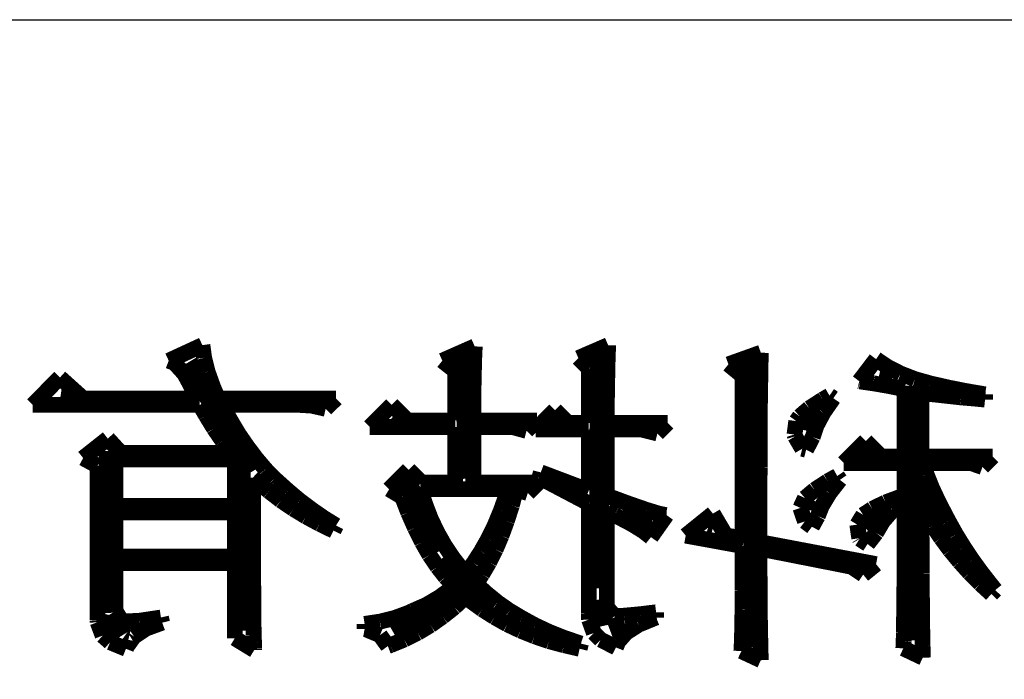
# Model space of a CAD drawing. Extents: x -225 to 585, y -158 to 406.
# Tile 5 of 47: x -211.77 to -205.44, y -146.85 to -142.61. Entities that reach past the tile are written whole.
import ezdxf

# ---------------------------------------------------------------- set-up
doc = ezdxf.new("R2010")
doc.units = 0
doc.layers.add('BOARD_GEOMETRY_SILKSCREEN_B', color=1, linetype='CONTINUOUS')

msp = doc.modelspace()

# ---------------------------------------------------------------- linework, layer by layer
at = {"layer": 'BOARD_GEOMETRY_SILKSCREEN_B'}
msp.add_lwpolyline([(-219.79001, -142.614904), (-167.289988, -142.614904), (-167.289988, -153.11501)], dxfattribs=at)
for points, const_width in [([(-210.595718, -144.706086), (-210.812126, -144.805908)], 0.1016), ([(-210.584288, -144.787112), (-210.595718, -144.706086)], 0.1016), ([(-208.845404, -144.71396), (-209.053938, -144.805908)], 0.1016), ([(-208.916524, -144.773396), (-208.884012, -145.56359)], 0.127), ([(-208.848706, -144.791176), (-208.845404, -144.71396)], 0.1016), ([(-207.9879, -144.706086), (-208.17967, -144.78889)], 0.1016), ([(-207.991202, -144.795494), (-207.9879, -144.706086)], 0.1016), ([(-207.006698, -144.7546), (-207.215232, -144.829276)], 0.1016), ([(-207.007968, -144.800066), (-207.006698, -144.7546)], 0.1016), ([(-210.812126, -144.805908), (-210.774788, -144.820386)], 0.1016), ([(-210.774788, -144.820386), (-210.712304, -144.888966)], 0.1016), ([(-210.686904, -144.817084), (-210.271106, -145.515076)], 0.127), ([(-210.56219, -144.87652), (-210.584288, -144.787112)], 0.1016), ([(-209.053938, -144.805908), (-208.970626, -144.872202)], 0.1016), ([(-208.850992, -144.878806), (-208.848706, -144.791176)], 0.1016), ([(-208.17967, -144.78889), (-208.112614, -144.855692)], 0.1016), ([(-208.04251, -144.787112), (-208.048606, -146.267678)], 0.127), ([(-207.993234, -144.888966), (-207.991202, -144.795494)], 0.1016), ([(-207.215232, -144.829276), (-207.123538, -144.904206)], 0.1016), ([(-207.07604, -144.817084), (-207.043274, -146.644868)], 0.127), ([(-207.009238, -144.855692), (-207.007968, -144.800066)], 0.1016), ([(-206.266034, -144.796002), (-206.374238, -144.937988)], 0.1016), ([(-206.191612, -144.846294), (-206.266034, -144.796002)], 0.1016), ([(-210.712304, -144.888966), (-210.673696, -144.960086)], 0.1016), ([(-210.527138, -144.97431), (-210.56219, -144.87652)], 0.1016), ([(-208.970626, -144.872202), (-208.970626, -145.189702)], 0.1016), ([(-208.853024, -144.976596), (-208.850992, -144.878806)], 0.1016), ([(-208.112614, -144.855692), (-208.112614, -145.206466)], 0.1016), ([(-207.995012, -144.985994), (-207.993234, -144.888966)], 0.1016), ([(-207.01, -144.919192), (-207.009238, -144.855692)], 0.1016), ([(-206.162402, -144.915382), (-206.245714, -144.894808)], 0.127), ([(-206.1083, -144.888712), (-206.191612, -144.846294)], 0.1016), ([(-206.017114, -144.924018), (-206.1083, -144.888712)], 0.1016), ([(-211.511388, -144.914112), (-211.686394, -145.08988)], 0.1016), ([(-211.362036, -145.048478), (-211.511388, -144.914112)], 0.1016), ([(-207.123538, -144.904206), (-207.123538, -145.946368)], 0.1016), ([(-207.01127, -144.99209), (-207.01, -144.919192)], 0.1016), ([(-206.374238, -144.937988), (-206.36992, -144.939004)], 0.1016), ([(-206.36992, -144.939004), (-206.283306, -144.951196)], 0.1016), ([(-206.283306, -144.951196), (-206.187802, -144.967706)], 0.1016), ([(-206.029814, -144.965674), (-206.021432, -146.602196)], 0.127), ([(-205.917038, -144.952212), (-206.017114, -144.924018)], 0.1016), ([(-205.90764, -144.954498), (-205.917038, -144.952212)], 0.1016), ([(-205.79334, -144.980406), (-205.90764, -144.954498)], 0.1016), ([(-211.445602, -145.029682), (-211.505292, -145.020284)], 0.127), ([(-210.673696, -144.960086), (-210.628992, -145.048478)], 0.1016), ([(-210.495388, -145.048478), (-210.527138, -144.97431)], 0.1016), ([(-208.85404, -145.0848), (-208.853024, -144.976596)], 0.1016), ([(-207.996536, -145.087086), (-207.995012, -144.985994)], 0.1016), ([(-207.01254, -145.072862), (-207.01127, -144.99209)], 0.1016), ([(-206.187802, -144.967706), (-206.082392, -144.988788)], 0.1016), ([(-206.082392, -144.988788), (-206.082392, -145.421604)], 0.1016), ([(-205.974188, -145.01368), (-205.945232, -145.016982)], 0.1016), ([(-205.974188, -145.421604), (-205.974188, -145.01368)], 0.1016), ([(-205.945232, -145.016982), (-205.823312, -145.03019)], 0.1016), ([(-205.694534, -144.999964), (-205.79334, -144.980406)], 0.1016), ([(-205.56601, -145.022062), (-205.694534, -144.999964)], 0.1016), ([(-210.628992, -145.048478), (-211.362036, -145.048478)], 0.1016), ([(-209.73669, -145.048478), (-210.495388, -145.048478)], 0.1016), ([(-209.803492, -145.114772), (-209.73669, -145.048478)], 0.1016), ([(-207.013302, -145.163794), (-207.01254, -145.072862)], 0.1016), ([(-206.609188, -145.05559), (-206.695802, -145.11147)], 0.1016), ([(-206.5655, -145.03019), (-206.609188, -145.05559)], 0.1016), ([(-206.604108, -145.138902), (-206.540608, -145.047208)], 0.1016), ([(-206.540608, -145.047208), (-206.5655, -145.03019)], 0.1016), ([(-205.823312, -145.03019), (-205.720188, -145.04162)], 0.1016), ([(-205.720188, -145.04162), (-205.634336, -145.048986)], 0.1016), ([(-205.634336, -145.048986), (-205.56601, -145.05559)], 0.1016), ([(-205.56601, -145.05559), (-205.56601, -145.022062)], 0.1016), ([(-211.686394, -145.08988), (-210.612228, -145.08988)], 0.1016), ([(-210.612228, -145.08988), (-210.572604, -145.157698)], 0.1016), ([(-210.470496, -145.08988), (-209.970116, -145.08988)], 0.1016), ([(-210.415632, -145.18767), (-210.470496, -145.08988)], 0.1016), ([(-209.970116, -145.08988), (-209.89544, -145.094198)], 0.1016), ([(-209.89544, -145.094198), (-209.803492, -145.114772)], 0.1016), ([(-209.378804, -145.08988), (-209.520536, -145.231612)], 0.1016), ([(-209.278728, -145.189702), (-209.378804, -145.08988)], 0.1016), ([(-208.85404, -145.189702), (-208.85404, -145.0848)], 0.1016), ([(-208.45399, -145.248376), (-208.32953, -145.123408)], 0.1016), ([(-208.246218, -145.206466), (-208.32953, -145.123408)], 0.1016), ([(-207.996536, -145.206466), (-207.996536, -145.087086)], 0.1016), ([(-206.695802, -145.11147), (-206.75727, -145.163794)], 0.1016), ([(-206.680816, -145.143982), (-206.704438, -145.257012)], 0.127), ([(-206.648812, -145.222976), (-206.604108, -145.138902)], 0.1016), ([(-210.572604, -145.157698), (-210.521804, -145.24101)], 0.1016), ([(-210.36153, -145.278602), (-210.415632, -145.18767)], 0.1016), ([(-209.351118, -145.18259), (-209.371692, -145.16608)], 0.127), ([(-208.970626, -145.189702), (-209.278728, -145.189702)], 0.1016), ([(-208.446116, -145.189702), (-208.85404, -145.189702)], 0.1016), ([(-208.51241, -145.256504), (-208.446116, -145.189702)], 0.1016), ([(-208.32699, -145.198592), (-208.34604, -145.19148)], 0.127), ([(-208.112614, -145.206466), (-208.246218, -145.206466)], 0.1016), ([(-207.604868, -145.206466), (-207.996536, -145.206466)], 0.1016), ([(-207.67167, -145.273014), (-207.604868, -145.206466)], 0.1016), ([(-207.013302, -145.263362), (-207.013302, -145.163794)], 0.1016), ([(-206.779114, -145.193766), (-206.79029, -145.28038)], 0.1016), ([(-206.75727, -145.163794), (-206.779114, -145.193766)], 0.1016), ([(-210.521804, -145.24101), (-210.467194, -145.32102)], 0.1016), ([(-209.520536, -145.231612), (-208.970626, -145.231612)], 0.1016), ([(-208.970626, -145.231612), (-208.970626, -145.589498)], 0.1016), ([(-208.85404, -145.231612), (-208.604104, -145.231612)], 0.1016), ([(-208.85404, -145.589498), (-208.85404, -145.231612)], 0.1016), ([(-208.604104, -145.231612), (-208.51241, -145.256504)], 0.1016), ([(-208.45399, -145.248376), (-208.112614, -145.248376)], 0.1016), ([(-208.112614, -145.248376), (-208.112614, -145.63979)], 0.1016), ([(-207.996536, -145.248376), (-207.771492, -145.248376)], 0.1016), ([(-207.996536, -145.67281), (-207.996536, -145.248376)], 0.1016), ([(-207.771492, -145.248376), (-207.67167, -145.273014)], 0.1016), ([(-207.014318, -145.371566), (-207.013302, -145.263362)], 0.1016), ([(-206.673704, -145.29689), (-206.648812, -145.222976)], 0.1016), ([(-211.20354, -145.306288), (-211.362036, -145.43151)], 0.1016), ([(-211.120228, -145.397982), (-211.20354, -145.306288)], 0.1016), ([(-210.467194, -145.32102), (-210.412838, -145.397982)], 0.1016), ([(-210.304888, -145.36039), (-210.36153, -145.278602)], 0.1016), ([(-206.79029, -145.28038), (-206.786734, -145.292572)], 0.1016), ([(-206.786734, -145.292572), (-206.740506, -145.371566)], 0.1016), ([(-206.715614, -145.377916), (-206.673704, -145.29689)], 0.1016), ([(-206.332836, -145.321782), (-206.473806, -145.46326)], 0.1016), ([(-206.232506, -145.421604), (-206.332836, -145.321782)], 0.1016), ([(-211.200238, -145.38579), (-211.186522, -146.42592)], 0.127), ([(-210.412838, -145.397982), (-211.120228, -145.397982)], 0.1016), ([(-210.247992, -145.43532), (-210.304888, -145.36039)], 0.1016), ([(-207.014318, -145.489676), (-207.014318, -145.371566)], 0.1016), ([(-206.740506, -145.371566), (-206.715614, -145.377916)], 0.1016), ([(-206.314294, -145.414492), (-206.352902, -145.39087)], 0.127), ([(-211.362036, -145.43151), (-211.270088, -145.481294)], 0.1016), ([(-211.153502, -145.739612), (-211.153502, -145.439892)], 0.1016), ([(-211.153502, -145.439892), (-210.387438, -145.439892)], 0.1016), ([(-210.387438, -145.439892), (-210.387438, -145.739612)], 0.1016), ([(-210.190588, -145.503392), (-210.247992, -145.43532)], 0.1016), ([(-206.082392, -145.421604), (-206.232506, -145.421604)], 0.1016), ([(-205.516734, -145.421604), (-205.974188, -145.421604)], 0.1016), ([(-205.583028, -145.488406), (-205.516734, -145.421604)], 0.1016), ([(-211.270088, -145.481294), (-211.270088, -146.472402)], 0.1016), ([(-210.349592, -145.506186), (-210.33613, -146.54149)], 0.127), ([(-210.132422, -145.56232), (-210.190588, -145.503392)], 0.1016), ([(-209.270092, -145.506186), (-209.395314, -145.631408)], 0.1016), ([(-209.187288, -145.589498), (-209.270092, -145.506186)], 0.1016), ([(-208.42097, -145.523204), (-208.429098, -145.556478)], 0.1016), ([(-208.112614, -145.63979), (-208.42097, -145.523204)], 0.1016), ([(-207.015334, -145.615406), (-207.014318, -145.489676)], 0.1016), ([(-206.473806, -145.46326), (-206.082392, -145.46326)], 0.1016), ([(-206.082392, -145.46326), (-206.082392, -145.671794)], 0.1016), ([(-205.965806, -145.46326), (-205.657704, -145.46326)], 0.1016), ([(-205.940914, -145.53819), (-205.965806, -145.46326)], 0.1016), ([(-205.657704, -145.46326), (-205.583028, -145.488406)], 0.1016), ([(-210.270598, -145.556478), (-210.240626, -145.583402)], 0.1016), ([(-210.269836, -145.7198), (-210.270598, -145.556478)], 0.1016), ([(-210.240626, -145.583402), (-210.167728, -145.644616)], 0.1016), ([(-210.120992, -145.572988), (-210.132422, -145.56232)], 0.1016), ([(-210.045808, -145.640806), (-210.120992, -145.572988)], 0.1016), ([(-209.283808, -145.582386), (-209.064606, -146.02587)], 0.127), ([(-208.970626, -145.589498), (-209.187288, -145.589498)], 0.1016), ([(-208.437734, -145.589498), (-208.85404, -145.589498)], 0.1016), ([(-208.504536, -145.6563), (-208.437734, -145.589498)], 0.1016), ([(-208.429098, -145.556478), (-208.112614, -145.723102)], 0.1016), ([(-206.577438, -145.580862), (-206.661512, -145.63598)], 0.1016), ([(-206.515716, -145.546572), (-206.577438, -145.580862)], 0.1016), ([(-206.5655, -145.657062), (-206.498698, -145.571464)], 0.1016), ([(-206.498698, -145.571464), (-206.515716, -145.546572)], 0.1016), ([(-205.97114, -145.56359), (-205.886304, -145.794984), (-205.84033, -145.85442)], 0.127), ([(-205.90764, -145.621502), (-205.940914, -145.53819)], 0.1016), ([(-210.167728, -145.644616), (-210.092036, -145.70329)], 0.1016), ([(-209.970116, -145.704306), (-210.045808, -145.640806)], 0.1016), ([(-209.395314, -145.631408), (-209.312002, -145.681192)], 0.1016), ([(-209.19567, -145.631408), (-208.628996, -145.631408)], 0.1016), ([(-209.164174, -145.726912), (-209.19567, -145.631408)], 0.1016), ([(-208.628996, -145.631408), (-208.640934, -145.665698)], 0.1016), ([(-208.607406, -145.73758), (-208.579212, -145.631408)], 0.1016), ([(-208.579212, -145.631408), (-208.504536, -145.6563)], 0.1016), ([(-207.015334, -145.97126), (-207.015334, -145.615406)], 0.1016), ([(-206.661512, -145.63598), (-206.723488, -145.688304)], 0.1016), ([(-205.864714, -145.713196), (-205.90764, -145.621502)], 0.1016), ([(-210.092036, -145.70329), (-210.011772, -145.757392)], 0.1016), ([(-209.8929, -145.762218), (-209.970116, -145.704306)], 0.1016), ([(-209.312002, -145.681192), (-209.273394, -145.781014)], 0.1016), ([(-208.640934, -145.665698), (-208.677002, -145.767806)], 0.1016), ([(-207.852772, -145.725896), (-207.996536, -145.67281)], 0.1016), ([(-206.723488, -145.688304), (-206.752698, -145.751804)], 0.1016), ([(-206.671672, -145.706084), (-206.68361, -145.76806)], 0.127), ([(-206.614522, -145.739104), (-206.5655, -145.657062)], 0.1016), ([(-206.090012, -145.673572), (-206.205836, -145.716498)], 0.1016), ([(-206.159608, -145.766282), (-206.082392, -145.704814)], 0.1016), ([(-206.082392, -145.671794), (-206.090012, -145.673572)], 0.1016), ([(-206.082392, -145.704814), (-206.082392, -146.092164)], 0.1016), ([(-205.812898, -145.813018), (-205.864714, -145.713196)], 0.1016), ([(-210.387438, -145.739612), (-211.153502, -145.739612)], 0.1016), ([(-210.269836, -146.132804), (-210.269836, -145.7198)], 0.1016), ([(-210.011772, -145.757392), (-209.92973, -145.807176)], 0.1016), ([(-209.814922, -145.81632), (-209.8929, -145.762218)], 0.1016), ([(-209.128614, -145.819876), (-209.164174, -145.726912)], 0.1016), ([(-208.677002, -145.767806), (-208.716626, -145.86331)], 0.1016), ([(-208.63941, -145.837402), (-208.607406, -145.73758)], 0.1016), ([(-208.112614, -145.723102), (-208.112614, -146.431)], 0.1016), ([(-207.996536, -145.772886), (-207.945736, -145.797778)], 0.1016), ([(-207.996536, -146.38909), (-207.996536, -145.772886)], 0.1016), ([(-207.71231, -145.852896), (-207.894936, -145.769584)], 0.127), ([(-207.741012, -145.764504), (-207.852772, -145.725896)], 0.1016), ([(-207.663288, -145.78838), (-207.741012, -145.764504)], 0.1016), ([(-206.752698, -145.751804), (-206.723488, -145.838164)], 0.1016), ([(-206.640938, -145.80489), (-206.614522, -145.739104)], 0.1016), ([(-206.290926, -145.7579), (-206.349092, -145.796508)], 0.1016), ([(-206.205836, -145.716498), (-206.290926, -145.7579)], 0.1016), ([(-206.222092, -145.838164), (-206.159608, -145.766282)], 0.1016), ([(-205.974188, -145.74647), (-205.952598, -145.784062)], 0.1016), ([(-205.974188, -145.858992), (-205.974188, -145.74647)], 0.1016), ([(-211.153502, -146.064478), (-211.153502, -145.781014)], 0.1016), ([(-211.153502, -145.781014), (-210.387438, -145.781014)], 0.1016), ([(-210.387438, -145.781014), (-210.387438, -146.064478)], 0.1016), ([(-209.92973, -145.807176), (-209.843116, -145.853912)], 0.1016), ([(-209.73669, -145.86458), (-209.814922, -145.81632)], 0.1016), ([(-209.273394, -145.781014), (-209.229706, -145.87982)], 0.1016), ([(-209.087212, -145.906998), (-209.128614, -145.819876)], 0.1016), ([(-208.6737, -145.930874), (-208.63941, -145.837402)], 0.1016), ([(-207.945736, -145.797778), (-207.838802, -145.853912)], 0.1016), ([(-207.713072, -145.93951), (-207.612996, -145.797778)], 0.1016), ([(-207.617568, -145.797778), (-207.663288, -145.78838)], 0.1016), ([(-207.612996, -145.797778), (-207.617568, -145.797778)], 0.1016), ([(-207.3148, -145.78838), (-207.489806, -145.929604)], 0.1016), ([(-207.231488, -145.929604), (-207.3148, -145.78838)], 0.1016), ([(-206.723488, -145.838164), (-206.678022, -145.872708)], 0.1016), ([(-206.678022, -145.872708), (-206.640938, -145.80489)], 0.1016), ([(-206.349092, -145.796508), (-206.386938, -145.858992)], 0.1016), ([(-206.25181, -145.798286), (-206.335122, -145.881598)], 0.127), ([(-206.266034, -145.913094), (-206.222092, -145.838164)], 0.1016), ([(-205.952598, -145.784062), (-205.902306, -145.866104)], 0.1016), ([(-205.799436, -145.838164), (-205.812898, -145.813018)], 0.1016), ([(-205.7527, -145.922492), (-205.799436, -145.838164)], 0.1016), ([(-209.843116, -145.853912), (-209.7532, -145.8976)], 0.1016), ([(-209.7532, -145.8976), (-209.73669, -145.86458)], 0.1016), ([(-209.229706, -145.87982), (-209.18424, -145.971514)], 0.1016), ([(-208.716626, -145.86331), (-208.759298, -145.950686)], 0.1016), ([(-207.838802, -145.853912), (-207.762094, -145.900902)], 0.1016), ([(-207.762094, -145.900902), (-207.713072, -145.93951)], 0.1016), ([(-207.316832, -145.88998), (-207.346296, -145.88109)], 0.127), ([(-206.386938, -145.858992), (-206.374238, -145.946368)], 0.1016), ([(-205.973426, -145.968212), (-205.974188, -145.858992)], 0.1016), ([(-205.902306, -145.866104), (-205.848204, -145.946368)], 0.1016), ([(-209.04073, -145.989294), (-209.087212, -145.906998)], 0.1016), ([(-208.759298, -145.950686), (-208.805272, -146.031966)], 0.1016), ([(-208.711292, -146.01952), (-208.6737, -145.930874)], 0.1016), ([(-207.489806, -145.929604), (-207.123538, -145.996406)], 0.1016), ([(-207.123538, -145.946368), (-207.231488, -145.929604)], 0.1016), ([(-206.374238, -145.946368), (-206.371698, -145.950686)], 0.1016), ([(-206.371698, -145.950686), (-206.320898, -145.983706)], 0.1016), ([(-206.320898, -145.983706), (-206.266034, -145.913094)], 0.1016), ([(-205.973426, -146.073368), (-205.973426, -145.968212)], 0.1016), ([(-205.848204, -145.946368), (-205.7908, -146.023584)], 0.1016), ([(-205.701392, -146.004788), (-205.7527, -145.922492)], 0.1016), ([(-209.18424, -145.971514), (-209.136234, -146.05508)], 0.1016), ([(-208.988406, -146.068288), (-209.04073, -145.989294)], 0.1016), ([(-208.805272, -146.031966), (-208.853024, -146.10588)], 0.1016), ([(-208.75244, -146.101562), (-208.711292, -146.01952)], 0.1016), ([(-207.123538, -145.996406), (-207.123538, -146.145504)], 0.1016), ([(-206.266034, -146.112992), (-207.015334, -145.97126)], 0.1016), ([(-207.015334, -146.12747), (-207.015334, -146.012916)], 0.1016), ([(-207.015334, -146.012916), (-206.424022, -146.129502)], 0.1016), ([(-205.7908, -146.023584), (-205.72984, -146.097498)], 0.1016), ([(-205.648306, -146.084798), (-205.701392, -146.004788)], 0.1016), ([(-210.387438, -146.064478), (-211.153502, -146.064478)], 0.1016), ([(-209.136234, -146.05508), (-209.085434, -146.13001)], 0.1016), ([(-209.057494, -146.07921), (-208.838038, -146.30781), (-208.782412, -146.349466)], 0.127), ([(-208.931002, -146.142202), (-208.988406, -146.068288)], 0.1016), ([(-206.082392, -146.092164), (-206.083408, -146.209766)], 0.1016), ([(-205.971902, -146.175476), (-205.973426, -146.073368)], 0.1016), ([(-205.590902, -146.163792), (-205.648306, -146.084798)], 0.1016), ([(-211.153502, -146.10588), (-210.387438, -146.10588)], 0.1016), ([(-211.153502, -146.413982), (-211.153502, -146.10588)], 0.1016), ([(-210.387438, -146.10588), (-210.387438, -146.588988)], 0.1016), ([(-210.26882, -146.24558), (-210.269836, -146.132804)], 0.1016), ([(-209.085434, -146.13001), (-209.03311, -146.196304)], 0.1016), ([(-208.904332, -146.172682), (-208.931002, -146.142202)], 0.1016), ([(-208.853024, -146.10588), (-208.904332, -146.172682)], 0.1016), ([(-208.79689, -146.177762), (-208.75244, -146.101562)], 0.1016), ([(-207.123538, -146.145504), (-207.1243, -146.284696)], 0.1016), ([(-207.014318, -146.23669), (-207.015334, -146.12747)], 0.1016), ([(-206.424022, -146.129502), (-206.349092, -146.179794)], 0.1016), ([(-206.349092, -146.179794), (-206.266034, -146.112992)], 0.1016), ([(-205.72984, -146.097498), (-205.66507, -146.16938)], 0.1016), ([(-209.03311, -146.196304), (-208.979008, -146.255994)], 0.1016), ([(-208.83753, -146.238976), (-208.79689, -146.177762)], 0.1016), ([(-206.083408, -146.209766), (-206.084932, -146.313906)], 0.1016), ([(-205.971902, -146.274282), (-205.971902, -146.175476)], 0.1016), ([(-205.66507, -146.16938), (-205.59649, -146.238976)], 0.1016), ([(-205.530704, -146.241008), (-205.590902, -146.163792)], 0.1016), ([(-210.267804, -146.345402), (-210.26882, -146.24558)], 0.1016), ([(-208.925922, -146.27098), (-209.38109, -146.529806)], 0.127), ([(-208.995772, -146.269202), (-209.072734, -146.32559)], 0.1016), ([(-208.979008, -146.255994), (-208.995772, -146.269202)], 0.1016), ([(-208.769712, -146.300698), (-208.83753, -146.238976)], 0.1016), ([(-207.1243, -146.284696), (-207.1243, -146.402298)], 0.1016), ([(-207.014318, -146.341084), (-207.014318, -146.23669)], 0.1016), ([(-205.97114, -146.370294), (-205.971902, -146.274282)], 0.1016), ([(-205.59649, -146.238976), (-205.524608, -146.304508)], 0.1016), ([(-205.499716, -146.279362), (-205.530704, -146.241008)], 0.1016), ([(-205.524608, -146.304508), (-205.499716, -146.279362)], 0.1016), ([(-210.267804, -146.432778), (-210.267804, -146.345402)], 0.1016), ([(-209.072734, -146.32559), (-209.155792, -146.374612)], 0.1016), ([(-208.975706, -146.390106), (-208.904332, -146.322288)], 0.1016), ([(-208.904332, -146.322288), (-208.87182, -146.349466)], 0.1016), ([(-208.698338, -146.358864), (-208.769712, -146.300698)], 0.1016), ([(-208.027016, -146.511518), (-208.0641, -146.343878)], 0.127), ([(-207.013302, -146.43989), (-207.014318, -146.341084)], 0.1016), ([(-206.084932, -146.313906), (-206.085694, -146.406362)], 0.1016), ([(-209.155792, -146.374612), (-209.2452, -146.413982)], 0.1016), ([(-209.051906, -146.450304), (-208.975706, -146.390106)], 0.1016), ([(-208.87182, -146.349466), (-208.79689, -146.403568)], 0.1016), ([(-208.79689, -146.403568), (-208.718404, -146.453606)], 0.1016), ([(-208.622138, -146.412204), (-208.698338, -146.358864)], 0.1016), ([(-208.540604, -146.460718), (-208.622138, -146.412204)], 0.1016), ([(-207.947006, -146.44751), (-207.996536, -146.38909)], 0.1016), ([(-207.1243, -146.402298), (-207.12684, -146.500088)], 0.1016), ([(-206.085694, -146.406362), (-206.08671, -146.48688)], 0.1016), ([(-205.970124, -146.46148), (-205.97114, -146.370294)], 0.1016), ([(-211.270088, -146.472402), (-211.269072, -146.485864)], 0.1016), ([(-211.057236, -146.536918), (-211.177124, -146.508978), (-211.130896, -146.5834)], 0.127), ([(-211.114132, -146.479514), (-211.153502, -146.413982)], 0.1016), ([(-210.89239, -146.460718), (-210.998308, -146.476466)], 0.1016), ([(-210.86191, -146.455892), (-210.89239, -146.460718)], 0.1016), ([(-210.854036, -146.488912), (-210.86191, -146.455892)], 0.1016), ([(-210.266788, -146.506692), (-210.267804, -146.432778)], 0.1016), ([(-209.36204, -146.459702), (-209.455512, -146.482562)], 0.1016), ([(-209.272632, -146.426682), (-209.36204, -146.459702)], 0.1016), ([(-209.2452, -146.413982), (-209.272632, -146.426682)], 0.1016), ([(-209.130138, -146.505676), (-209.051906, -146.450304)], 0.1016), ([(-208.718404, -146.453606), (-208.636616, -146.49958)], 0.1016), ([(-208.45653, -146.506692), (-208.540604, -146.460718)], 0.1016), ([(-208.112614, -146.431), (-208.110836, -146.4691)], 0.1016), ([(-208.110836, -146.4691), (-208.079594, -146.55546)], 0.1016), ([(-207.94599, -146.44751), (-207.947006, -146.44751)], 0.1016), ([(-207.883506, -146.444208), (-207.94599, -146.44751)], 0.1016), ([(-207.782922, -146.43481), (-207.883506, -146.444208)], 0.1016), ([(-207.791304, -146.501612), (-207.679798, -146.455892)], 0.1016), ([(-207.679798, -146.422364), (-207.782922, -146.43481)], 0.1016), ([(-207.679798, -146.455892), (-207.679798, -146.422364)], 0.1016), ([(-207.01127, -146.5326), (-207.013302, -146.43989)], 0.1016), ([(-205.969108, -146.551396), (-205.970124, -146.46148)], 0.1016), ([(-211.269072, -146.485864), (-211.236814, -146.572478)], 0.1016), ([(-211.078572, -146.480784), (-211.114132, -146.479514)], 0.1016), ([(-210.998308, -146.476466), (-211.078572, -146.480784)], 0.1016), ([(-211.035138, -146.57832), (-210.958938, -146.52752)], 0.1016), ([(-210.958938, -146.52752), (-210.854036, -146.488912)], 0.1016), ([(-210.265772, -146.56816), (-210.266788, -146.506692)], 0.1016), ([(-209.455512, -146.482562), (-209.553302, -146.497294)], 0.1016), ([(-209.553302, -146.497294), (-209.553302, -146.530568)], 0.1016), ([(-209.553302, -146.530568), (-209.542126, -146.5326)], 0.1016), ([(-209.542126, -146.5326), (-209.454496, -146.569176)], 0.1016), ([(-209.212434, -146.554698), (-209.130138, -146.505676)], 0.1016), ([(-208.636616, -146.49958), (-208.551272, -146.539966)], 0.1016), ([(-208.366868, -146.548602), (-208.45653, -146.506692)], 0.1016), ([(-207.878934, -146.497802), (-207.977232, -146.534886)], 0.127), ([(-207.872838, -146.553682), (-207.791304, -146.501612)], 0.1016), ([(-207.12684, -146.500088), (-207.127602, -146.578066)], 0.1016), ([(-207.01, -146.619976), (-207.01127, -146.5326)], 0.1016), ([(-206.08671, -146.48688), (-206.088234, -146.555206)], 0.1016), ([(-211.236814, -146.572478), (-211.188808, -146.614896)], 0.1016), ([(-211.080604, -146.64182), (-211.035138, -146.57832)], 0.1016), ([(-210.387438, -146.588988), (-210.26247, -146.665188)], 0.1016), ([(-210.26374, -146.617182), (-210.265772, -146.56816)], 0.1016), ([(-209.454496, -146.569176), (-209.403696, -146.639788)], 0.1016), ([(-209.38744, -146.633692), (-209.297524, -146.597116)], 0.1016), ([(-209.297524, -146.597116), (-209.212434, -146.554698)], 0.1016), ([(-208.551272, -146.539966), (-208.46161, -146.576288)], 0.1016), ([(-208.46161, -146.576288), (-208.3689, -146.607784)], 0.1016), ([(-208.273904, -146.585686), (-208.366868, -146.548602)], 0.1016), ([(-208.176368, -146.61896), (-208.273904, -146.585686)], 0.1016), ([(-208.079594, -146.55546), (-208.035906, -146.598386)], 0.1016), ([(-208.035906, -146.598386), (-207.938116, -146.64817)], 0.1016), ([(-207.923638, -146.612102), (-207.872838, -146.553682)], 0.1016), ([(-207.127602, -146.578066), (-207.129888, -146.634708)], 0.1016), ([(-206.088234, -146.555206), (-206.088488, -146.611594)], 0.1016), ([(-205.96733, -146.636486), (-205.969108, -146.551396)], 0.1016), ([(-211.188808, -146.614896), (-211.0867, -146.656806)], 0.1016), ([(-211.0867, -146.656806), (-211.080604, -146.64182)], 0.1016), ([(-210.26247, -146.653504), (-210.26374, -146.617182)], 0.1016), ([(-210.26247, -146.665188), (-210.26247, -146.653504)], 0.1016), ([(-209.403696, -146.639788), (-209.38744, -146.633692)], 0.1016), ([(-209.403188, -146.639788), (-209.403696, -146.639788)], 0.1016), ([(-208.3689, -146.607784), (-208.272126, -146.633692)], 0.1016), ([(-208.272126, -146.633692), (-208.171288, -146.656806)], 0.1016), ([(-208.162906, -146.623278), (-208.176368, -146.61896)], 0.1016), ([(-208.171288, -146.656806), (-208.162906, -146.623278)], 0.1016), ([(-207.938116, -146.64817), (-207.923638, -146.612102)], 0.1016), ([(-207.129888, -146.634708), (-207.13192, -146.671792)], 0.1016), ([(-207.007968, -146.701002), (-207.01, -146.619976)], 0.1016), ([(-206.088488, -146.611594), (-206.091028, -146.654266)], 0.1016), ([(-206.091028, -146.654266), (-205.965806, -146.713702)], 0.1016), ([(-205.965806, -146.713702), (-205.96733, -146.636486)], 0.1016), ([(-207.13192, -146.671792), (-207.006698, -146.730212)], 0.1016), ([(-207.006698, -146.730212), (-207.007968, -146.701002)], 0.1016)]:
    msp.add_lwpolyline(points, dxfattribs=dict(at, const_width=const_width))

doc.saveas('drawing.dxf')
